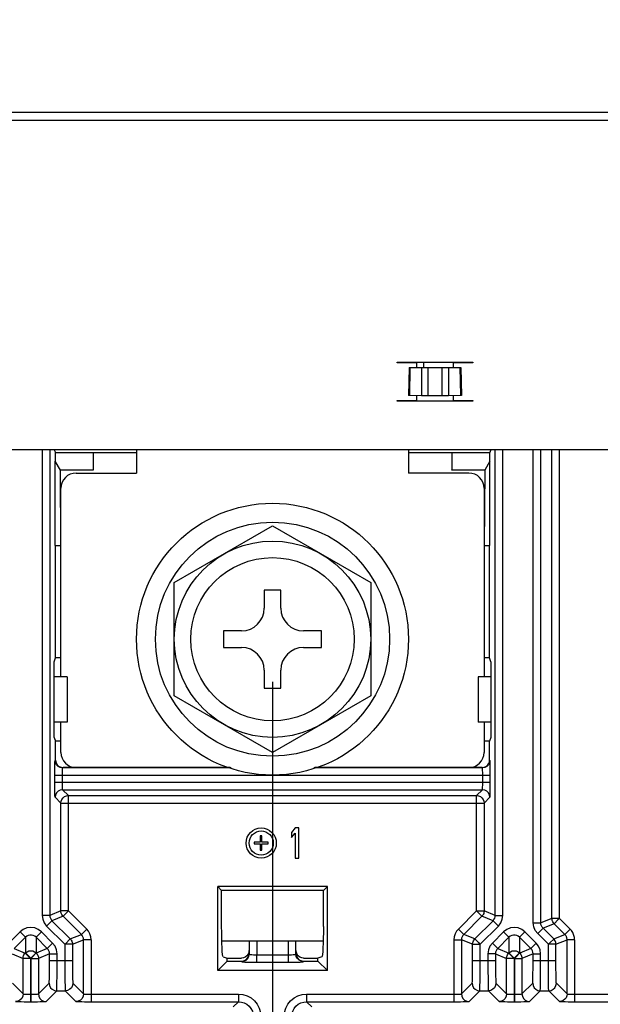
# Model space of a CAD drawing. Extents: x 29 to 410, y 35 to 287.
# Tile 35 of 46: x 282 to 296, y 116 to 139. Entities that reach past the tile are written whole.
import ezdxf

# ---------------------------------------------------------------- set-up
doc = ezdxf.new("R2010")
doc.units = 0
doc.header["$LTSCALE"] = 23.1
doc.layers.get('0').update_dxf_attribs({"linetype": 'CONTINUOUS'})
doc.layers.add('ALL_DIM', color=7, linetype='CONTINUOUS')
doc.dimstyles.get("Standard").update_dxf_attribs({"dimtxt": 2.5, "dimasz": 2.5, "dimexe": 1.25, "dimexo": 0.625, "dimtad": 1, "dimcen": 2.5, "dimazin": 3, "dimtfac": 1, "dimtmove": 0, "dimatfit": 3})

# ---------------------------------------------------------------- blocks, each defined once
blk = doc.blocks.new('_OPEN')
at = {"color": 0, "linetype": 'BYBLOCK'}
for p, q in [((0, 0), (-1, 0.25)), ((-1, -0.25), (0, 0)), ((-1, 0), (0, 0))]:
    blk.add_line(p, q, dxfattribs=at)
blk = doc.blocks.new('*D15')
at = {"layer": 'ALL_DIM', "color": 2, "linetype": 'CONTINUOUS'}
for p, q in [((254.044, 123.893), (254.044, 83.091)), ((288.028, 123.893), (288.028, 83.091)), ((254.044, 84.091), (271.036, 84.091)), ((288.028, 84.091), (271.036, 84.091))]:
    blk.add_line(p, q, dxfattribs=at)
at = {"layer": 'ALL_DIM', "color": 2, "linetype": 'CONTINUOUS', "xscale": 2, "yscale": 2, "zscale": 2, "rotation": 180}
blk.add_blockref('_OPEN', (254.044, 84.091), dxfattribs=at)
at = {"layer": 'ALL_DIM', "color": 2, "linetype": 'CONTINUOUS', "xscale": 2, "yscale": 2, "zscale": 2}
blk.add_blockref('_OPEN', (288.028, 84.091), dxfattribs=at)
blk = doc.blocks.new('*D33')
at = {"layer": 'ALL_DIM', "color": 2, "linetype": 'CONTINUOUS'}
for p, q in [((230.857, 103.06), (230.857, 201.911)), ((291.133, 160.959), (291.133, 201.911)), ((230.857, 200.911), (260.995, 200.911)), ((291.133, 200.911), (260.995, 200.911))]:
    blk.add_line(p, q, dxfattribs=at)
at = {"layer": 'ALL_DIM', "color": 2, "linetype": 'CONTINUOUS', "xscale": 2, "yscale": 2, "zscale": 2, "rotation": 180}
blk.add_blockref('_OPEN', (230.857, 200.911), dxfattribs=at)
at = {"layer": 'ALL_DIM', "color": 2, "linetype": 'CONTINUOUS', "xscale": 2, "yscale": 2, "zscale": 2}
blk.add_blockref('_OPEN', (291.133, 200.911), dxfattribs=at)
blk = doc.blocks.new('*D34')
at = {"layer": 'ALL_DIM', "color": 2, "linetype": 'CONTINUOUS'}
for p, q in [((230.857, 103.06), (230.857, 207.702)), ((290.234, 201.948), (290.234, 207.702)), ((230.857, 206.702), (260.545, 206.702)), ((290.234, 206.702), (260.545, 206.702)), ((290.234, 164.556), (290.234, 199.821))]:
    blk.add_line(p, q, dxfattribs=at)
at = {"layer": 'ALL_DIM', "color": 2, "linetype": 'CONTINUOUS', "xscale": 2, "yscale": 2, "zscale": 2, "rotation": 180}
blk.add_blockref('_OPEN', (230.857, 206.702), dxfattribs=at)
at = {"layer": 'ALL_DIM', "color": 2, "linetype": 'CONTINUOUS', "xscale": 2, "yscale": 2, "zscale": 2}
blk.add_blockref('_OPEN', (290.234, 206.702), dxfattribs=at)

msp = doc.modelspace()

# ---------------------------------------------------------------- linework, layer by layer
at = {"color": 3, "linetype": 'CONTINUOUS'}
for p, q in [((303.038, 137.238), (248.253, 137.238)), ((303.038, 137.051), (248.072, 137.051)), ((290.949, 131.389), (292.719, 131.389)), ((290.949, 131.371), (290.949, 131.389)), ((291.409, 131.371), (290.949, 131.371)), ((291.409, 131.265), (291.409, 131.371)), ((292.719, 131.371), (292.258, 131.371)), ((292.258, 131.371), (292.258, 131.265)), ((292.719, 131.389), (292.719, 131.371)), ((290.949, 130.486), (291.409, 130.486)), ((290.949, 130.469), (290.949, 130.486)), ((292.719, 130.469), (290.949, 130.469)), ((291.409, 130.486), (291.409, 130.599)), ((292.258, 130.599), (292.258, 130.486)), ((292.258, 130.486), (292.719, 130.486)), ((292.719, 130.486), (292.719, 130.469)), ((223.246, 129.336), (307.498, 129.336))]:
    msp.add_line(p, q, dxfattribs=at)
at = {"color": 7, "linetype": 'CONTINUOUS'}
for p, q in [((291.214, 131.389), (291.214, 131.371)), ((291.568, 131.389), (291.568, 131.265)), ((291.226, 131.265), (291.214, 130.606)), ((291.226, 131.265), (292.442, 131.265)), ((291.249, 131.265), (291.238, 130.605)), ((291.517, 131.265), (291.517, 130.596)), ((291.67, 131.265), (291.67, 130.595)), ((291.997, 131.265), (291.997, 130.595)), ((292.15, 131.265), (292.15, 130.596)), ((292.418, 131.265), (292.429, 130.605)), ((292.442, 131.265), (292.453, 130.606)), ((291.517, 130.596), (291.238, 130.605)), ((291.997, 130.595), (291.67, 130.595)), ((292.429, 130.605), (292.15, 130.596)), ((282.633, 129.336), (282.633, 118.419)), ((282.81, 129.336), (282.81, 118.419)), ((282.924, 129.336), (282.924, 129.318)), ((282.924, 129.318), (282.94, 129.272)), ((282.94, 129.272), (283.825, 129.272)), ((282.94, 129.067), (282.94, 129.272)), ((283.825, 129.272), (283.828, 129.263)), ((283.825, 129.272), (283.825, 128.861)), ((284.842, 129.263), (283.828, 129.263)), ((283.828, 129.263), (283.828, 128.858)), ((284.842, 129.336), (284.842, 128.787)), ((291.214, 129.336), (291.214, 128.787)), ((292.229, 129.263), (291.214, 129.263)), ((292.229, 129.263), (292.232, 129.272)), ((292.229, 129.263), (292.229, 128.858)), ((292.232, 129.272), (293.117, 129.272)), ((292.232, 129.272), (292.232, 128.861)), ((293.132, 129.318), (293.117, 129.272)), ((293.117, 129.067), (293.117, 129.272)), ((293.132, 129.336), (293.132, 129.318)), ((293.247, 118.419), (293.247, 129.336)), ((293.424, 118.419), (293.424, 129.336)), ((294.138, 118.242), (294.138, 129.336)), ((294.315, 118.242), (294.315, 129.336)), ((294.574, 118.349), (294.574, 129.336)), ((283.057, 128.858), (282.933, 129.067)), ((282.933, 127.088), (282.933, 129.067)), ((293.123, 129.067), (293, 128.858)), ((293.123, 127.088), (293.123, 129.067)), ((283.057, 128.861), (283.825, 128.861)), ((283.828, 128.858), (283.057, 128.858)), ((283.072, 127.088), (283.057, 128.858)), ((283.825, 128.861), (283.828, 128.858)), ((292.229, 128.858), (292.232, 128.861)), ((293, 128.858), (292.229, 128.858)), ((292.232, 128.861), (293, 128.861)), ((293, 128.858), (292.984, 127.088)), ((283.426, 128.787), (284.842, 128.787)), ((292.63, 128.787), (291.214, 128.787)), ((283.072, 124.008), (283.072, 128.433)), ((292.984, 128.433), (292.984, 124.008)), ((285.727, 126.222), (288.028, 127.55)), ((288.028, 127.55), (290.329, 126.222)), ((282.933, 127.088), (283.072, 127.088)), ((282.943, 124.455), (282.943, 127.088)), ((292.984, 127.088), (293.123, 127.088)), ((293.114, 124.455), (293.114, 127.088)), ((285.727, 123.565), (285.727, 126.222)), ((288.223, 126.044), (287.833, 126.044)), ((287.833, 126.044), (287.833, 125.619)), ((288.223, 125.619), (288.223, 126.044)), ((290.329, 126.222), (290.329, 123.565)), ((287.302, 125.088), (286.878, 125.088)), ((286.878, 125.088), (286.878, 124.699)), ((289.179, 125.088), (288.754, 125.088)), ((289.179, 124.699), (289.179, 125.088)), ((286.878, 124.699), (287.302, 124.699)), ((288.754, 124.699), (289.179, 124.699)), ((282.912, 124.362), (282.943, 124.455)), ((283.072, 124.455), (282.943, 124.455)), ((293.114, 124.455), (292.984, 124.455)), ((293.145, 124.362), (293.114, 124.455)), ((282.912, 122.946), (282.912, 124.362)), ((293.145, 124.362), (293.146, 124.009)), ((283.214, 124.008), (282.912, 124.008)), ((283.214, 124.008), (283.214, 122.946)), ((287.833, 124.168), (287.833, 123.743)), ((288.223, 123.743), (288.223, 124.168)), ((293.147, 124.008), (292.843, 124.008)), ((292.843, 124.008), (292.843, 122.946)), ((293.145, 124.008), (293.145, 122.946)), ((293.146, 124.009), (293.147, 124.008)), ((287.833, 123.743), (288.223, 123.743)), ((288.028, 122.236), (285.727, 123.565)), ((290.329, 123.565), (288.028, 122.236)), ((283.214, 122.946), (282.912, 122.946)), ((282.912, 122.592), (282.912, 122.946)), ((283.072, 122.238), (283.072, 122.946)), ((293.147, 122.946), (292.843, 122.946)), ((292.984, 122.946), (292.984, 122.238)), ((293.146, 122.945), (293.145, 122.592)), ((293.146, 122.945), (293.147, 122.946)), ((282.912, 122.592), (282.943, 122.499)), ((293.145, 122.592), (293.114, 122.499)), ((283.072, 122.499), (282.943, 122.499)), ((282.943, 122.061), (282.943, 122.499)), ((293.114, 122.499), (292.984, 122.499)), ((293.114, 122.061), (293.114, 122.499)), ((282.933, 122.052), (282.943, 122.061)), ((283.11, 121.875), (283.12, 121.884)), ((287.061, 121.875), (283.11, 121.875)), ((287.038, 121.884), (283.12, 121.884)), ((292.946, 121.875), (288.995, 121.875)), ((292.937, 121.884), (289.018, 121.884)), ((292.946, 121.875), (292.937, 121.884)), ((293.123, 122.052), (293.114, 122.061)), ((293.129, 121.698), (282.927, 121.698)), ((282.927, 121.54), (282.927, 121.698)), ((283.104, 121.54), (283.104, 121.698)), ((292.952, 121.54), (292.952, 121.698)), ((293.129, 121.54), (293.129, 121.698)), ((282.927, 121.54), (293.129, 121.54)), ((283.069, 121.05), (282.933, 121.186)), ((283.11, 121.363), (292.946, 121.363)), ((283.246, 121.227), (283.11, 121.363)), ((283.246, 121.227), (292.81, 121.227)), ((283.246, 118.526), (283.246, 121.227)), ((292.81, 121.227), (292.946, 121.363)), ((292.81, 118.526), (292.81, 121.227)), ((292.987, 121.05), (293.123, 121.186)), ((283.069, 121.05), (292.987, 121.05)), ((283.069, 118.526), (283.069, 121.05)), ((292.987, 121.05), (292.987, 118.526)), ((287.779, 120.284), (287.742, 120.284)), ((287.742, 120.284), (287.742, 120.134)), ((287.779, 120.134), (287.779, 120.284)), ((288.559, 120.468), (288.471, 120.363)), ((288.471, 120.363), (288.471, 120.242)), ((288.471, 120.242), (288.559, 120.348)), ((288.648, 120.468), (288.559, 120.468)), ((288.559, 120.348), (288.559, 119.76)), ((288.648, 119.76), (288.648, 120.468)), ((287.742, 120.134), (287.595, 120.134)), ((287.595, 120.134), (287.595, 120.096)), ((287.595, 120.096), (287.742, 120.096)), ((287.742, 120.096), (287.742, 119.945)), ((287.926, 120.134), (287.779, 120.134)), ((287.779, 120.096), (287.926, 120.096)), ((287.779, 119.945), (287.779, 120.096)), ((287.926, 120.096), (287.926, 120.134)), ((287.742, 119.945), (287.779, 119.945)), ((288.559, 119.76), (288.648, 119.76)), ((289.313, 119.098), (286.744, 119.098)), ((286.836, 119.005), (286.744, 119.098)), ((286.744, 117.123), (286.744, 119.098)), ((289.22, 119.005), (286.836, 119.005)), ((286.836, 118.155), (286.836, 119.005)), ((289.22, 119.005), (289.313, 119.098)), ((289.22, 118.155), (289.22, 119.005)), ((289.313, 117.123), (289.313, 119.098)), ((282.81, 118.419), (282.633, 118.419)), ((283.069, 118.526), (282.81, 118.419)), ((283.246, 118.526), (283.069, 118.526)), ((283.246, 118.526), (283.208, 118.488)), ((283.674, 118.099), (283.246, 118.526)), ((292.81, 118.526), (292.383, 118.099)), ((292.81, 118.526), (292.864, 118.526)), ((292.81, 118.526), (292.935, 118.401)), ((293.247, 118.419), (292.987, 118.526)), ((293.247, 118.419), (293.424, 118.419)), ((282.861, 118.294), (282.736, 118.169)), ((283.121, 118.401), (282.861, 118.294)), ((282.861, 118.294), (283.289, 117.866)), ((283.549, 117.974), (283.121, 118.401)), ((292.935, 118.401), (292.508, 117.974)), ((292.767, 117.866), (293.195, 118.294)), ((293.195, 118.294), (292.935, 118.401)), ((293.195, 118.294), (293.32, 118.169)), ((294.138, 118.242), (294.315, 118.242)), ((294.574, 118.349), (294.315, 118.242)), ((294.626, 118.224), (294.366, 118.117)), ((294.751, 118.349), (294.574, 118.349)), ((294.633, 118.231), (294.626, 118.224)), ((294.877, 117.974), (294.626, 118.224)), ((294.713, 118.311), (294.633, 118.231)), ((294.751, 118.349), (294.713, 118.311)), ((295.002, 118.099), (294.751, 118.349)), ((282.114, 118.032), (281.851, 117.769)), ((282.239, 117.907), (282.114, 118.032)), ((282.489, 117.907), (282.614, 118.032)), ((282.877, 117.769), (282.614, 118.032)), ((282.736, 118.169), (283.164, 117.741)), ((283.289, 117.866), (283.549, 117.974)), ((283.674, 118.099), (283.549, 117.974)), ((292.383, 118.099), (292.508, 117.974)), ((292.767, 117.866), (292.508, 117.974)), ((292.893, 117.741), (293.32, 118.169)), ((293.442, 118.032), (293.179, 117.769)), ((293.567, 117.907), (293.442, 118.032)), ((293.817, 117.907), (293.942, 118.032)), ((294.205, 117.769), (293.942, 118.032)), ((294.241, 117.992), (294.366, 118.117)), ((294.492, 117.741), (294.241, 117.992)), ((294.617, 117.866), (294.366, 118.117)), ((294.617, 117.866), (294.877, 117.974)), ((295.002, 118.099), (294.877, 117.974)), ((282.239, 117.907), (281.976, 117.644)), ((282.239, 117.907), (282.239, 117.539)), ((282.752, 117.644), (282.489, 117.907)), ((282.489, 117.907), (282.489, 117.539)), ((282.752, 117.644), (282.877, 117.769)), ((283.175, 117.752), (283.164, 117.741)), ((283.164, 117.741), (283.164, 117.359)), ((283.288, 117.865), (283.175, 117.752)), ((283.289, 117.866), (283.288, 117.865)), ((283.341, 117.741), (283.6, 117.849)), ((283.341, 117.741), (283.341, 117.359)), ((283.777, 117.849), (283.6, 117.849)), ((283.6, 116.577), (283.6, 117.849)), ((283.777, 117.849), (283.777, 116.394)), ((289.215, 117.813), (286.841, 117.813)), ((287.48, 117.813), (287.48, 117.513)), ((287.657, 117.813), (287.657, 117.495)), ((288.4, 117.495), (288.4, 117.813)), ((288.577, 117.513), (288.577, 117.813)), ((292.279, 117.849), (292.456, 117.849)), ((292.279, 117.849), (292.279, 116.394)), ((292.716, 117.741), (292.456, 117.849)), ((292.456, 117.849), (292.456, 116.577)), ((292.716, 117.741), (292.717, 117.741)), ((292.716, 117.359), (292.716, 117.741)), ((292.717, 117.741), (292.877, 117.741)), ((292.877, 117.741), (292.893, 117.741)), ((292.893, 117.359), (292.893, 117.741)), ((293.304, 117.644), (293.179, 117.769)), ((293.567, 117.907), (293.304, 117.644)), ((293.567, 117.907), (293.567, 117.539)), ((294.08, 117.644), (293.817, 117.907)), ((293.817, 117.907), (293.817, 117.539)), ((294.08, 117.644), (294.205, 117.769)), ((294.537, 117.741), (294.492, 117.741)), ((294.492, 117.359), (294.492, 117.741)), ((294.616, 117.741), (294.537, 117.741)), ((294.669, 117.741), (294.928, 117.849)), ((294.669, 117.359), (294.669, 117.741)), ((295.105, 117.849), (294.928, 117.849)), ((294.928, 116.577), (294.928, 117.849)), ((295.105, 117.849), (295.105, 116.394)), ((281.925, 117.519), (282.184, 117.411)), ((281.976, 117.644), (282.236, 117.536)), ((282.236, 117.536), (282.239, 117.539)), ((282.361, 117.411), (282.236, 117.536)), ((282.364, 117.414), (282.489, 117.539)), ((282.489, 117.539), (282.492, 117.536)), ((282.752, 117.644), (282.492, 117.536)), ((282.804, 117.519), (282.544, 117.411)), ((282.804, 117.519), (282.981, 117.519)), ((282.804, 117.359), (282.804, 117.519)), ((282.981, 117.359), (282.981, 117.519)), ((287.47, 117.547), (287.453, 117.504)), ((287.476, 117.593), (287.47, 117.547)), ((287.476, 117.593), (287.476, 117.522)), ((287.657, 117.495), (288.4, 117.495)), ((287.657, 117.318), (287.657, 117.495)), ((288.4, 117.318), (288.4, 117.495)), ((288.586, 117.547), (288.58, 117.593)), ((288.58, 117.522), (288.58, 117.593)), ((293.253, 117.519), (293.076, 117.519)), ((293.076, 117.519), (293.076, 117.359)), ((293.253, 117.519), (293.512, 117.411)), ((293.253, 117.519), (293.253, 117.359)), ((293.304, 117.644), (293.564, 117.536)), ((293.564, 117.536), (293.567, 117.539)), ((293.689, 117.411), (293.564, 117.536)), ((293.692, 117.414), (293.817, 117.539)), ((293.733, 117.449), (293.814, 117.53)), ((293.814, 117.53), (293.82, 117.536)), ((293.817, 117.539), (293.82, 117.536)), ((294.08, 117.644), (293.82, 117.536)), ((294.132, 117.519), (293.872, 117.411)), ((294.132, 117.519), (294.309, 117.519)), ((294.132, 117.359), (294.132, 117.519)), ((294.309, 117.359), (294.309, 117.519)), ((282.184, 116.577), (282.184, 117.411)), ((282.361, 117.411), (282.307, 117.411)), ((282.364, 117.414), (282.326, 117.453)), ((282.361, 117.411), (282.364, 117.414)), ((282.361, 117.411), (282.361, 116.394)), ((282.364, 117.414), (282.367, 117.411)), ((282.367, 117.411), (282.405, 117.449)), ((282.367, 117.411), (282.544, 117.411)), ((282.367, 117.411), (282.367, 116.394)), ((282.544, 117.411), (282.544, 116.577)), ((282.804, 117.359), (283.341, 117.359)), ((286.744, 117.123), (286.966, 117.345)), ((286.873, 117.447), (286.966, 117.416)), ((286.966, 117.416), (287.299, 117.416)), ((286.966, 117.345), (286.966, 117.416)), ((286.966, 117.345), (287.3, 117.345)), ((287.3, 117.345), (287.303, 117.336)), ((287.657, 117.318), (288.4, 117.318)), ((288.754, 117.336), (288.757, 117.345)), ((288.757, 117.416), (289.09, 117.416)), ((288.757, 117.345), (289.09, 117.345)), ((289.184, 117.447), (289.09, 117.416)), ((289.09, 117.345), (289.09, 117.416)), ((289.313, 117.123), (289.09, 117.345)), ((292.716, 117.359), (293.253, 117.359)), ((293.512, 116.577), (293.512, 117.411)), ((293.689, 117.411), (293.635, 117.411)), ((293.692, 117.414), (293.654, 117.453)), ((293.689, 117.411), (293.692, 117.414)), ((293.689, 117.411), (293.689, 116.394)), ((293.692, 117.414), (293.695, 117.411)), ((293.695, 117.411), (293.733, 117.449)), ((293.695, 117.411), (293.872, 117.411)), ((293.695, 117.411), (293.695, 116.394)), ((293.872, 117.411), (293.872, 116.577)), ((294.132, 117.359), (294.669, 117.359)), ((289.313, 117.123), (286.744, 117.123)), ((281.934, 116.828), (282.184, 116.577)), ((282.544, 116.577), (282.795, 116.828)), ((283.35, 116.828), (283.6, 116.577)), ((292.456, 116.577), (292.707, 116.828)), ((293.262, 116.828), (293.512, 116.577)), ((293.872, 116.577), (294.123, 116.828)), ((294.928, 116.577), (294.678, 116.828)), ((282.361, 116.571), (282.406, 116.571)), ((282.721, 116.4), (282.972, 116.651)), ((282.972, 116.651), (283.173, 116.651)), ((283.173, 116.651), (283.423, 116.4)), ((283.777, 116.571), (287.229, 116.571)), ((287.229, 116.571), (287.229, 116.394)), ((288.828, 116.571), (292.279, 116.571)), ((288.828, 116.571), (288.828, 116.394)), ((292.633, 116.4), (292.884, 116.651)), ((292.884, 116.651), (293.085, 116.651)), ((293.085, 116.651), (293.335, 116.4)), ((293.689, 116.571), (293.734, 116.571)), ((294.049, 116.4), (294.3, 116.651)), ((294.3, 116.651), (294.501, 116.651)), ((294.751, 116.4), (294.501, 116.651)), ((295.105, 116.571), (298.557, 116.571)), ((282.361, 116.394), (282.445, 116.394)), ((283.777, 116.394), (287.229, 116.394)), ((287.229, 116.394), (287.108, 116.274)), ((288.828, 116.394), (292.279, 116.394)), ((288.828, 116.394), (288.948, 116.274)), ((293.689, 116.394), (293.773, 116.394)), ((295.105, 116.394), (298.557, 116.394))]:
    msp.add_line(p, q, dxfattribs=at)
for points in [[(291.238, 130.605), (291.225, 130.605), (291.217, 130.606), (291.214, 130.606)], [(291.67, 130.595), (291.625, 130.595), (291.582, 130.595), (291.545, 130.596), (291.517, 130.596)], [(292.15, 130.596), (292.122, 130.596), (292.085, 130.595), (292.043, 130.595), (291.997, 130.595)], [(292.453, 130.606), (292.45, 130.606), (292.443, 130.605), (292.429, 130.605)], [(294.751, 118.349), (294.751, 129.077), (294.751, 129.336)], [(282.927, 121.698), (282.927, 121.776), (282.928, 121.85), (282.929, 121.917), (282.929, 121.972), (282.931, 122.015), (282.932, 122.042), (282.933, 122.052)], [(283.11, 121.875), (283.056, 121.884), (283.006, 121.909), (282.967, 121.948), (282.942, 121.997), (282.933, 122.052)], [(282.943, 122.061), (282.949, 122.015), (282.966, 121.973), (282.994, 121.936), (283.031, 121.908), (283.074, 121.89), (283.12, 121.884)], [(283.104, 121.698), (283.104, 121.737), (283.105, 121.774), (283.106, 121.807), (283.106, 121.835), (283.108, 121.856), (283.109, 121.87), (283.11, 121.875)], [(292.937, 121.884), (292.983, 121.89), (293.025, 121.908), (293.062, 121.936), (293.09, 121.973), (293.108, 122.015), (293.114, 122.061)], [(293.123, 122.052), (293.114, 121.997), (293.089, 121.948), (293.05, 121.909), (293.001, 121.884), (292.946, 121.875)], [(292.952, 121.698), (292.952, 121.737), (292.952, 121.774), (292.951, 121.807), (292.95, 121.835), (292.949, 121.856), (292.947, 121.87), (292.946, 121.875)], [(293.129, 121.698), (293.129, 121.776), (293.129, 121.85), (293.128, 121.917), (293.127, 121.973), (293.126, 122.015), (293.124, 122.042), (293.123, 122.052)], [(282.933, 121.186), (282.932, 121.196), (282.931, 121.223), (282.929, 121.265), (282.929, 121.321), (282.928, 121.388), (282.927, 121.462), (282.927, 121.54)], [(283.11, 121.363), (283.109, 121.368), (283.108, 121.381), (283.106, 121.402), (283.106, 121.43), (283.105, 121.463), (283.104, 121.5), (283.104, 121.54)], [(292.946, 121.363), (292.947, 121.368), (292.949, 121.381), (292.95, 121.402), (292.951, 121.43), (292.952, 121.463), (292.952, 121.5), (292.952, 121.54)], [(293.123, 121.186), (293.124, 121.196), (293.126, 121.223), (293.127, 121.265), (293.128, 121.321), (293.129, 121.387), (293.129, 121.461), (293.129, 121.54)], [(283.11, 121.363), (283.056, 121.354), (283.006, 121.329), (282.967, 121.29), (282.942, 121.24), (282.933, 121.186)], [(283.069, 121.05), (283.075, 121.095), (283.093, 121.138), (283.121, 121.175), (283.158, 121.203), (283.201, 121.22), (283.246, 121.227)], [(292.81, 121.227), (292.856, 121.22), (292.899, 121.203), (292.935, 121.175), (292.963, 121.138), (292.981, 121.095), (292.987, 121.05)], [(293.123, 121.186), (293.114, 121.24), (293.089, 121.29), (293.05, 121.329), (293.001, 121.354), (292.946, 121.363)], [(282.633, 118.419), (282.645, 118.327), (282.68, 118.242), (282.736, 118.169)], [(282.81, 118.419), (282.813, 118.384), (282.823, 118.351), (282.839, 118.321), (282.861, 118.294)], [(283.121, 118.401), (283.105, 118.419), (283.091, 118.441), (283.08, 118.467), (283.072, 118.495), (283.069, 118.526)], [(283.208, 118.488), (283.128, 118.408), (283.121, 118.401)], [(292.864, 118.526), (292.978, 118.526), (292.987, 118.526)], [(292.987, 118.526), (292.986, 118.507), (292.982, 118.486), (292.976, 118.465), (292.966, 118.443), (292.953, 118.422), (292.935, 118.401)], [(293.195, 118.294), (293.217, 118.321), (293.233, 118.351), (293.243, 118.384), (293.247, 118.419)], [(293.32, 118.169), (293.376, 118.242), (293.412, 118.327), (293.424, 118.419)], [(294.241, 117.992), (294.185, 118.065), (294.15, 118.15), (294.138, 118.242)], [(294.366, 118.117), (294.344, 118.144), (294.328, 118.174), (294.318, 118.207), (294.315, 118.242)], [(294.626, 118.224), (294.608, 118.245), (294.594, 118.269), (294.583, 118.295), (294.576, 118.322), (294.574, 118.349)], [(282.614, 118.032), (282.541, 118.088), (282.456, 118.123), (282.364, 118.135), (282.273, 118.123), (282.187, 118.088), (282.114, 118.032)], [(282.489, 117.907), (282.458, 117.931), (282.422, 117.948), (282.384, 117.957), (282.344, 117.957), (282.306, 117.948), (282.27, 117.931), (282.239, 117.907)], [(283.6, 117.849), (283.597, 117.883), (283.587, 117.916), (283.571, 117.947), (283.549, 117.974)], [(283.777, 117.849), (283.771, 117.918), (283.75, 117.984), (283.718, 118.045), (283.674, 118.099)], [(286.873, 117.447), (286.866, 117.463), (286.859, 117.505), (286.852, 117.571), (286.847, 117.659), (286.842, 117.766), (286.839, 117.887), (286.837, 118.018), (286.836, 118.155)], [(289.22, 118.155), (289.219, 118.018), (289.217, 117.887), (289.214, 117.766), (289.209, 117.659), (289.204, 117.571), (289.198, 117.505), (289.191, 117.463), (289.184, 117.447)], [(292.383, 118.099), (292.339, 118.045), (292.306, 117.984), (292.286, 117.918), (292.279, 117.849)], [(292.508, 117.974), (292.486, 117.947), (292.469, 117.916), (292.459, 117.883), (292.456, 117.849)], [(293.942, 118.032), (293.869, 118.088), (293.784, 118.123), (293.692, 118.135), (293.601, 118.123), (293.515, 118.088), (293.442, 118.032)], [(293.817, 117.907), (293.786, 117.931), (293.75, 117.948), (293.712, 117.957), (293.672, 117.957), (293.634, 117.948), (293.598, 117.931), (293.567, 117.907)], [(294.928, 117.849), (294.928, 117.861), (294.927, 117.874), (294.924, 117.886), (294.921, 117.899), (294.917, 117.911), (294.912, 117.922), (294.907, 117.933), (294.9, 117.944), (294.893, 117.955), (294.885, 117.965), (294.877, 117.974)], [(295.105, 117.849), (295.104, 117.874), (295.102, 117.899), (295.097, 117.924), (295.091, 117.948), (295.083, 117.972), (295.073, 117.996), (295.062, 118.018), (295.049, 118.04), (295.035, 118.061), (295.019, 118.08), (295.002, 118.099)], [(282.981, 117.519), (282.969, 117.61), (282.933, 117.696), (282.877, 117.769)], [(283.298, 117.741), (283.276, 117.741), (283.251, 117.741), (283.224, 117.741), (283.194, 117.741), (283.164, 117.741)], [(283.289, 117.866), (283.302, 117.852), (283.314, 117.835), (283.324, 117.815), (283.333, 117.793), (283.339, 117.768), (283.341, 117.741)], [(283.341, 117.741), (283.338, 117.741), (283.329, 117.741), (283.298, 117.741)], [(292.716, 117.741), (292.717, 117.76), (292.72, 117.781), (292.727, 117.802), (292.736, 117.824), (292.75, 117.846), (292.767, 117.866)], [(292.767, 117.866), (292.77, 117.864), (292.775, 117.858), (292.797, 117.836)], [(292.797, 117.836), (292.813, 117.821), (292.831, 117.803), (292.85, 117.783), (292.871, 117.763), (292.893, 117.741)], [(293.179, 117.769), (293.123, 117.696), (293.088, 117.61), (293.076, 117.519)], [(294.309, 117.519), (294.297, 117.61), (294.261, 117.696), (294.205, 117.769)], [(294.492, 117.741), (294.511, 117.76), (294.53, 117.779)], [(294.53, 117.779), (294.615, 117.864), (294.617, 117.866)], [(294.669, 117.741), (294.662, 117.741), (294.616, 117.741)], [(294.669, 117.741), (294.668, 117.761), (294.664, 117.782), (294.657, 117.804), (294.647, 117.825), (294.634, 117.847), (294.617, 117.866)], [(282.184, 117.411), (282.185, 117.43), (282.189, 117.451), (282.195, 117.473), (282.205, 117.495), (282.219, 117.516), (282.236, 117.536)], [(282.239, 117.539), (282.276, 117.567), (282.318, 117.585), (282.364, 117.591), (282.41, 117.585), (282.452, 117.567), (282.489, 117.539)], [(282.326, 117.453), (282.246, 117.533), (282.239, 117.539)], [(282.405, 117.449), (282.486, 117.53), (282.492, 117.536)], [(282.492, 117.536), (282.505, 117.522), (282.517, 117.505), (282.528, 117.485), (282.536, 117.463), (282.542, 117.438), (282.544, 117.411)], [(282.804, 117.519), (282.8, 117.553), (282.79, 117.586), (282.774, 117.617), (282.752, 117.644)], [(287.453, 117.504), (287.425, 117.468), (287.388, 117.44), (287.345, 117.422), (287.299, 117.416)], [(287.3, 117.345), (287.345, 117.351), (287.388, 117.369), (287.425, 117.397), (287.453, 117.434), (287.47, 117.476), (287.476, 117.522)], [(287.303, 117.336), (287.357, 117.345), (287.407, 117.37), (287.446, 117.409), (287.471, 117.458), (287.48, 117.513)], [(287.48, 117.513), (287.485, 117.509), (287.498, 117.505), (287.519, 117.501), (287.547, 117.499), (287.581, 117.496), (287.618, 117.495), (287.657, 117.495)], [(288.4, 117.495), (288.439, 117.495), (288.476, 117.496), (288.509, 117.499), (288.537, 117.501), (288.558, 117.505), (288.572, 117.509), (288.577, 117.513)], [(288.754, 117.336), (288.699, 117.345), (288.65, 117.37), (288.611, 117.409), (288.585, 117.458), (288.577, 117.513)], [(288.58, 117.522), (288.586, 117.476), (288.604, 117.434), (288.632, 117.397), (288.668, 117.369), (288.711, 117.351), (288.757, 117.345)], [(288.757, 117.416), (288.711, 117.422), (288.668, 117.44), (288.632, 117.468), (288.604, 117.504), (288.586, 117.547)], [(293.304, 117.644), (293.282, 117.617), (293.266, 117.586), (293.256, 117.553), (293.253, 117.519)], [(293.512, 117.411), (293.513, 117.43), (293.517, 117.451), (293.523, 117.473), (293.533, 117.495), (293.547, 117.516), (293.564, 117.536)], [(293.567, 117.539), (293.604, 117.567), (293.646, 117.585), (293.692, 117.591), (293.738, 117.585), (293.78, 117.567), (293.817, 117.539)], [(293.654, 117.453), (293.574, 117.533), (293.567, 117.539)], [(293.82, 117.536), (293.833, 117.522), (293.845, 117.505), (293.856, 117.485), (293.864, 117.463), (293.87, 117.438), (293.872, 117.411)], [(294.132, 117.519), (294.128, 117.553), (294.118, 117.586), (294.102, 117.617), (294.08, 117.644)], [(282.307, 117.411), (282.194, 117.411), (282.184, 117.411)], [(282.795, 116.828), (282.796, 116.84), (282.798, 116.871), (282.8, 116.92), (282.801, 116.986), (282.802, 117.067), (282.803, 117.158), (282.803, 117.256), (282.804, 117.359)], [(282.972, 116.651), (282.973, 116.666), (282.975, 116.708), (282.977, 116.774), (282.978, 116.862), (282.979, 116.969), (282.98, 117.091), (282.98, 117.222), (282.981, 117.359)], [(283.164, 117.359), (283.164, 117.222), (283.164, 117.091), (283.165, 116.969), (283.166, 116.862), (283.168, 116.774), (283.169, 116.708), (283.171, 116.666), (283.173, 116.651)], [(283.341, 117.359), (283.341, 117.256), (283.341, 117.158), (283.342, 117.067), (283.343, 116.986), (283.345, 116.92), (283.346, 116.871), (283.348, 116.84), (283.35, 116.828)], [(287.303, 117.336), (287.313, 117.332), (287.34, 117.328), (287.382, 117.325), (287.438, 117.322), (287.504, 117.32), (287.579, 117.318), (287.657, 117.318)], [(288.4, 117.318), (288.478, 117.318), (288.552, 117.32), (288.618, 117.322), (288.674, 117.325), (288.717, 117.328), (288.744, 117.332), (288.754, 117.336)], [(292.707, 116.828), (292.708, 116.84), (292.71, 116.871), (292.712, 116.92), (292.713, 116.986), (292.714, 117.067), (292.715, 117.158), (292.715, 117.256), (292.716, 117.359)], [(292.884, 116.651), (292.885, 116.666), (292.887, 116.708), (292.889, 116.774), (292.89, 116.862), (292.891, 116.969), (292.892, 117.091), (292.892, 117.222), (292.893, 117.359)], [(293.076, 117.359), (293.076, 117.222), (293.076, 117.091), (293.077, 116.969), (293.078, 116.862), (293.08, 116.774), (293.081, 116.708), (293.083, 116.666), (293.085, 116.651)], [(293.253, 117.359), (293.253, 117.256), (293.253, 117.158), (293.254, 117.067), (293.255, 116.986), (293.257, 116.92), (293.258, 116.871), (293.26, 116.84), (293.262, 116.828)], [(293.635, 117.411), (293.522, 117.411), (293.512, 117.411)], [(294.123, 116.828), (294.124, 116.84), (294.126, 116.871), (294.128, 116.92), (294.129, 116.986), (294.13, 117.067), (294.131, 117.158), (294.131, 117.256), (294.132, 117.359)], [(294.3, 116.651), (294.301, 116.666), (294.303, 116.708), (294.305, 116.774), (294.306, 116.862), (294.307, 116.969), (294.308, 117.091), (294.308, 117.222), (294.309, 117.359)], [(294.501, 116.651), (294.499, 116.666), (294.497, 116.708), (294.496, 116.774), (294.494, 116.862), (294.493, 116.969), (294.492, 117.091), (294.492, 117.222), (294.492, 117.359)], [(294.678, 116.828), (294.676, 116.84), (294.674, 116.871), (294.673, 116.92), (294.671, 116.987), (294.67, 117.067), (294.669, 117.158), (294.669, 117.256), (294.669, 117.359)], [(282.795, 116.828), (282.803, 116.773), (282.828, 116.724), (282.867, 116.685), (282.917, 116.659), (282.972, 116.651)], [(283.35, 116.828), (283.341, 116.773), (283.316, 116.724), (283.277, 116.685), (283.228, 116.659), (283.173, 116.651)], [(292.707, 116.828), (292.715, 116.773), (292.74, 116.724), (292.779, 116.685), (292.829, 116.659), (292.884, 116.651)], [(293.262, 116.828), (293.253, 116.773), (293.228, 116.724), (293.189, 116.685), (293.14, 116.659), (293.085, 116.651)], [(294.123, 116.828), (294.131, 116.773), (294.156, 116.724), (294.195, 116.685), (294.245, 116.659), (294.3, 116.651)], [(294.501, 116.651), (294.556, 116.659), (294.605, 116.685), (294.644, 116.724), (294.669, 116.773), (294.678, 116.828)], [(282.184, 116.577), (282.176, 116.523), (282.151, 116.473), (282.111, 116.434), (282.062, 116.409), (282.007, 116.4)], [(282.184, 116.577), (282.189, 116.576), (282.203, 116.575), (282.224, 116.573), (282.252, 116.572), (282.285, 116.572), (282.322, 116.571), (282.361, 116.571)], [(282.406, 116.571), (282.443, 116.572), (282.476, 116.572), (282.504, 116.573), (282.525, 116.575), (282.539, 116.576), (282.544, 116.577)], [(282.544, 116.577), (282.553, 116.523), (282.578, 116.473), (282.617, 116.434), (282.666, 116.409), (282.721, 116.4)], [(283.6, 116.577), (283.592, 116.523), (283.567, 116.473), (283.527, 116.434), (283.478, 116.409), (283.423, 116.4)], [(283.6, 116.577), (283.605, 116.576), (283.619, 116.575), (283.64, 116.573), (283.668, 116.572), (283.701, 116.572), (283.738, 116.571), (283.777, 116.571)], [(287.229, 116.571), (287.333, 116.561), (287.432, 116.531), (287.524, 116.482), (287.604, 116.416), (287.67, 116.335), (287.719, 116.244), (287.749, 116.144), (287.76, 116.04)], [(288.297, 116.04), (288.307, 116.144), (288.337, 116.244), (288.386, 116.335), (288.452, 116.416), (288.533, 116.482), (288.624, 116.531), (288.724, 116.561), (288.828, 116.571)], [(292.279, 116.571), (292.318, 116.571), (292.355, 116.572), (292.388, 116.572), (292.416, 116.573), (292.437, 116.575), (292.451, 116.576), (292.456, 116.577)], [(292.456, 116.577), (292.465, 116.523), (292.49, 116.473), (292.529, 116.434), (292.578, 116.409), (292.633, 116.4)], [(293.512, 116.577), (293.504, 116.523), (293.479, 116.473), (293.439, 116.434), (293.39, 116.409), (293.335, 116.4)], [(293.512, 116.577), (293.517, 116.576), (293.531, 116.575), (293.552, 116.573), (293.58, 116.572), (293.613, 116.572), (293.65, 116.571), (293.689, 116.571)], [(293.734, 116.571), (293.771, 116.572), (293.804, 116.572), (293.832, 116.573), (293.853, 116.575), (293.867, 116.576), (293.872, 116.577)], [(293.872, 116.577), (293.881, 116.523), (293.906, 116.473), (293.945, 116.434), (293.994, 116.409), (294.049, 116.4)], [(294.928, 116.577), (294.922, 116.531), (294.905, 116.489), (294.876, 116.452), (294.84, 116.424), (294.797, 116.406), (294.751, 116.4)], [(294.928, 116.577), (294.933, 116.576), (294.947, 116.575), (294.968, 116.573), (294.996, 116.572), (295.029, 116.572), (295.066, 116.571), (295.105, 116.571)], [(282.007, 116.4), (282.017, 116.399), (282.044, 116.398), (282.087, 116.396), (282.143, 116.396), (282.209, 116.395), (282.283, 116.394), (282.361, 116.394)], [(282.445, 116.394), (282.519, 116.395), (282.586, 116.396), (282.642, 116.396), (282.684, 116.398), (282.711, 116.399), (282.721, 116.4)], [(283.423, 116.4), (283.433, 116.399), (283.46, 116.398), (283.503, 116.396), (283.559, 116.396), (283.625, 116.395), (283.699, 116.394), (283.777, 116.394)], [(287.229, 116.394), (287.298, 116.387), (287.364, 116.367), (287.425, 116.335), (287.479, 116.291), (287.523, 116.237), (287.556, 116.176), (287.576, 116.109), (287.583, 116.04)], [(288.474, 116.04), (288.481, 116.109), (288.501, 116.176), (288.533, 116.237), (288.577, 116.291), (288.631, 116.335), (288.692, 116.367), (288.758, 116.387), (288.828, 116.394)], [(292.279, 116.394), (292.357, 116.394), (292.431, 116.395), (292.498, 116.396), (292.554, 116.396), (292.596, 116.398), (292.623, 116.399), (292.633, 116.4)], [(293.335, 116.4), (293.345, 116.399), (293.372, 116.398), (293.415, 116.396), (293.471, 116.396), (293.537, 116.395), (293.611, 116.394), (293.689, 116.394)], [(293.773, 116.394), (293.847, 116.395), (293.914, 116.396), (293.97, 116.396), (294.012, 116.398), (294.039, 116.399), (294.049, 116.4)], [(294.751, 116.4), (294.761, 116.399), (294.788, 116.398), (294.831, 116.396), (294.887, 116.396), (294.953, 116.395), (295.027, 116.394), (295.105, 116.394)]]:
    msp.add_lwpolyline(points, dxfattribs=at)
for centre, radius in [((288.028, 124.893), 3.186), ((288.028, 124.893), 2.744), ((288.028, 124.893), 2.301), ((288.028, 124.893), 1.912), ((287.763, 120.114), 0.354), ((287.763, 120.114), 0.283)]:
    msp.add_circle(centre, radius, dxfattribs=at)
for centre, radius, start, end in [((283.426, 128.433), 0.354, 90, 180), ((292.63, 128.433), 0.354, 0, 90), ((287.302, 125.619), 0.531, 270, 360), ((288.754, 125.619), 0.531, 180, 270), ((287.302, 124.168), 0.531, 0, 90), ((288.754, 124.168), 0.531, 90, 180), ((283.426, 122.238), 0.354, 180, 270), ((292.63, 122.238), 0.354, 270, 360)]:
    msp.add_arc(centre, radius, start, end, dxfattribs=at)

# ---------------------------------------------------------------- dimensions: what is measured, and where the dimension line sits
at = {"layer": 'ALL_DIM', "color": 2, "linetype": 'CONTINUOUS'}
for base, p1, p2, picture, middle in [((230.857, 206.702), (290.234, 164.556), (230.857, 103.06), '*D34', (256.63, 207.402)), ((230.857, 200.911), (291.133, 160.959), (230.857, 103.06), '*D33', (255.946, 201.611)), ((254.044, 84.091), (288.028, 123.893), (254.044, 123.893), '*D15', (260.418, 84.791))]:
    dim = msp.add_linear_dim(base=base, p1=p1, p2=p2, angle=180, dimstyle='Standard', dxfattribs=at)
    dim.commit()
    dim.dimension.update_dxf_attribs({"geometry": picture, "text_midpoint": middle, "dimtype": 128})

doc.saveas('drawing.dxf')
